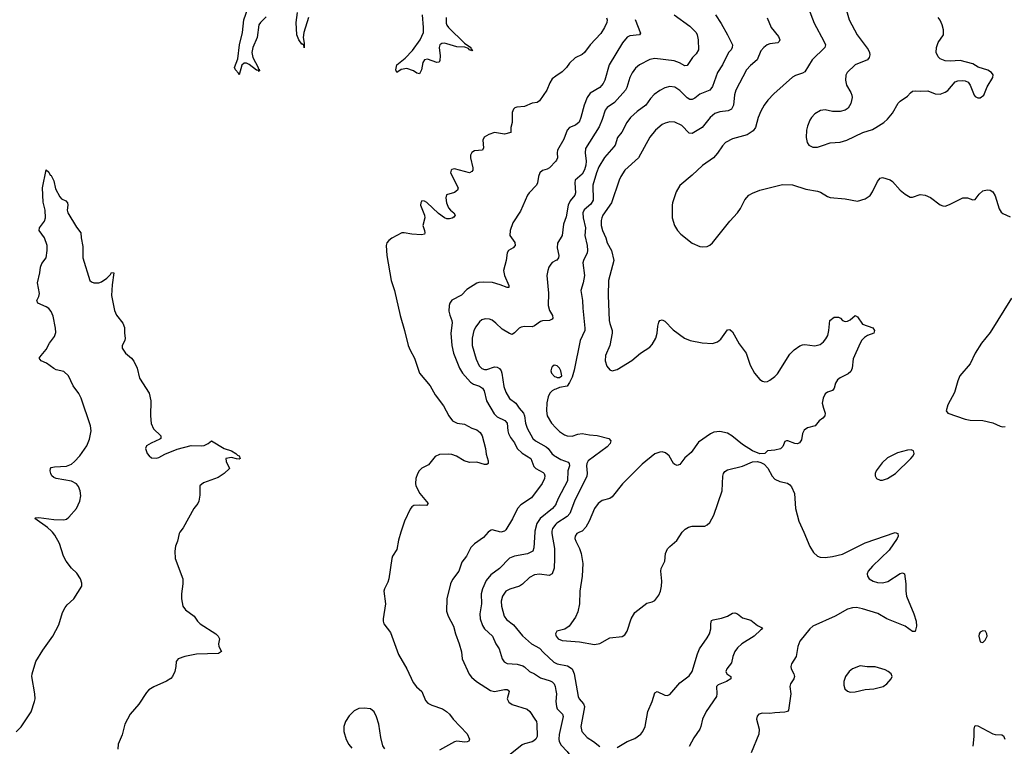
# Model space of a CAD drawing. Header units: inches. Extents: x 884691 to 1028259, y 526745 to 653629.
# Tile 176 of 241: x 1005717 to 1013582, y 608292 to 614091. Entities that reach past the tile are written whole.
import ezdxf

# ---------------------------------------------------------------- set-up
doc = ezdxf.new("R2010")
doc.units = ezdxf.units.IN
doc.header["$MEASUREMENT"] = 0
for name, color, linetype in [('B0600', 7, 'Continuous'), ('B0601', 7, 'Continuous'), ('B0610', 7, 'Continuous'), ('B0611', 7, 'Continuous')]:
    doc.layers.add(name, color=color, linetype=linetype)

msp = doc.modelspace()

# ---------------------------------------------------------------- linework, layer by layer
at = {"layer": 'B0600', "color": 6}
for points, elevation in [([(1005690, 608406.4), (1005730, 608448.8), (1005810, 608566.5), (1005836.9, 608650), (1005840.7, 608670), (1005839.4, 608710), (1005814.9, 608850), (1005816.2, 608870), (1005845.6, 608970), (1005901.7, 609058.3), (1005982.9, 609170), (1006030, 609262.3), (1006060.6, 609359.4), (1006080.1, 609399.9), (1006097.8, 609422.2), (1006150, 609470.1), (1006212.6, 609570), (1006214.6, 609594.6), (1006202.5, 609630), (1006174.6, 609674.6), (1006130, 609714), (1006089.1, 609769.1), (1006067.6, 609810), (1006036.1, 609910), (1005997.1, 609977.1), (1005978.8, 610000)], 2200), ([(1006997.7, 610000), (1006990.7, 609990), (1006977.3, 609930), (1006962.8, 609890), (1006956, 609850), (1006958.8, 609790), (1007020.7, 609630), (1007020.7, 609590), (1007010.4, 609510), (1007010.5, 609470), (1007020.5, 609410), (1007040.6, 609380.6), (1007110.6, 609330), (1007136.3, 609290), (1007159.1, 609270), (1007284, 609190), (1007304, 609170), (1007314, 609150), (1007306, 609110), (1007308.4, 609090), (1007328.4, 609050), (1007306.1, 609033.9), (1007130, 609027.2), (1007037.3, 609010), (1006982, 608990), (1006968, 608970), (1006965.5, 608930), (1006955.5, 608890), (1006938, 608850), (1006925.8, 608834.2), (1006890, 608811.3), (1006790, 608768), (1006750, 608743.6), (1006730, 608722), (1006670, 608629.5), (1006600.3, 608550), (1006556.1, 608470), (1006536, 608384), (1006504.9, 608310), (1006501.6, 608270)], 2200), ([(1008761.9, 610000), (1008742.4, 609937.6), (1008730, 609862.9), (1008695.2, 609810), (1008688.7, 609791.3), (1008666.7, 609630), (1008657.7, 609602.3), (1008631.2, 609550), (1008627.3, 609530), (1008639, 609430), (1008621.3, 609310), (1008620.2, 609290), (1008625.2, 609270), (1008679.5, 609199.5), (1008744.2, 609024.2), (1008810.4, 608910), (1008860.8, 608800.8), (1008886.2, 608766.2), (1008929.7, 608729.7), (1008958.9, 608658.9), (1008977.2, 608637.2), (1009010, 608619.4), (1009094.4, 608590), (1009127.3, 608570), (1009149.4, 608550), (1009179.1, 608510), (1009290.4, 608390.4), (1009310.1, 608350), (1009306.2, 608333.8), (1009292.7, 608327.3), (1009274.2, 608325.8), (1009210, 608333.4), (1009190, 608329.2), (1009070, 608261.6)], 2300), ([(1009460.4, 610000), (1009420.8, 609959.2), (1009350.8, 609909.2), (1009321.4, 609878.6), (1009287.3, 609810), (1009250, 609761.2), (1009225.7, 609690), (1009175.5, 609624.5), (1009159.2, 609590), (1009128.5, 609470), (1009126.8, 609370), (1009138.9, 609330), (1009183.7, 609250), (1009198.1, 609190), (1009228.9, 609110), (1009245.2, 609045.2), (1009250.5, 608990), (1009306.7, 608866.7), (1009325, 608845), (1009366, 608810), (1009477.3, 608737.3), (1009510, 608729.7), (1009590, 608746), (1009610, 608744.6), (1009619.3, 608739.3), (1009626.9, 608730), (1009611.7, 608670), (1009624.1, 608644.1), (1009650, 608626.6), (1009770, 608587.8), (1009791.1, 608571.1), (1009833.4, 608510), (1009844.6, 608490), (1009847.2, 608470), (1009849.9, 608370), (1009840.9, 608350), (1009824.6, 608335.3), (1009810, 608327.1), (1009750, 608313.1), (1009730, 608304.2), (1009633.9, 608226.1)], 2400), ([(1009832.7, 610000), (1009825.1, 609874.9), (1009815.1, 609850), (1009772.3, 609827.7), (1009669.6, 609810.5), (1009630, 609794.6), (1009549.6, 609710.4), (1009480.4, 609659.6), (1009444.5, 609615.5), (1009414.8, 609550), (1009402.9, 609510), (1009406.5, 609430), (1009392.5, 609350), (1009396.8, 609310), (1009415.3, 609255.3), (1009429.9, 609229.9), (1009494.5, 609170), (1009520.7, 609110), (1009546.5, 609070), (1009571, 608991), (1009586.9, 608966.9), (1009612.4, 608952.4), (1009690, 608947.9), (1009735.5, 608935.5), (1009750, 608927.7), (1009789.5, 608889.5), (1009830, 608870.6), (1009877.8, 608837.8), (1009954.9, 608814.9), (1009970, 608807.4), (1009985.7, 608790), (1009994.2, 608770), (1010000, 608738.5)], 2500), ([(1009968.4, 610000), (1009968.4, 609990), (1009988.2, 609870), (1009990, 609790), (1009985.6, 609714.4), (1009970.3, 609669.7), (1009945.3, 609654.7), (1009870, 609665), (1009830, 609661.3), (1009790, 609640.4), (1009733.4, 609586.6), (1009709.9, 609570.1), (1009632.8, 609547.2), (1009600.1, 609530), (1009572.8, 609490), (1009562.5, 609450), (1009565.7, 609410), (1009587.7, 609330), (1009605, 609305), (1009662.9, 609262.9), (1009733.7, 609173.7), (1009806.4, 609110), (1009870, 609076.4), (1009900.9, 609040.9), (1009983.8, 608963.8), (1010000, 608954.9)], 2600), ([(1010000, 609195.7), (1009997.1, 609190), (1010000, 609179.8)], 2700), ([(1008632.8, 608272.8), (1008616.9, 608296.9), (1008601.3, 608361.3), (1008585.2, 608470), (1008568.4, 608528.4), (1008548, 608568), (1008520.3, 608590), (1008470, 608597.4), (1008426.5, 608593.5), (1008390, 608574.8), (1008350, 608534.2), (1008321.1, 608490), (1008307.5, 608450), (1008307, 608410), (1008325.4, 608345.4), (1008345.6, 608305.6), (1008370, 608277.4)], 2300)]:
    msp.add_lwpolyline(points, dxfattribs=dict(at, elevation=elevation))
at = {"layer": 'B0601', "color": 6}
for points, elevation in [([(1007686.2, 614113.8), (1007641.3, 614070), (1007627.7, 614050), (1007614.6, 613950), (1007579.5, 613870), (1007572.8, 613830), (1007579.9, 613790), (1007622.9, 613710), (1007622.9, 613702.8), (1007630, 613696.9), (1007633.7, 613686.3), (1007630, 613677.6), (1007626.1, 613686.1), (1007610, 613688.6), (1007550, 613735.1), (1007530, 613745.6), (1007510, 613745.4), (1007492, 613728), (1007470, 613651.3), (1007464.1, 613664.1), (1007439.9, 613690), (1007432.1, 613710), (1007459.9, 613780.1), (1007473.7, 613890), (1007496.4, 613990), (1007507.3, 614090), (1007541.3, 614190)], 2200), ([(1008023.6, 614110), (1007986.8, 613990), (1007982.4, 613950), (1007990, 613904.7), (1007990, 613865.6), (1007987.6, 613887.6), (1007977.2, 613897.3), (1007970, 613896.1), (1007948.1, 613930), (1007931.8, 613970), (1007926.4, 614070), (1007936, 614150)], 2200), ([(1009125, 614110), (1009124.5, 614064.5), (1009130, 614046.7), (1009142.7, 614030), (1009270, 613904.7), (1009320.2, 613870), (1009321.4, 613861.4), (1009330, 613857.3), (1009333.6, 613846.4), (1009330, 613843.5), (1009310.1, 613849.9), (1009302, 613862), (1009273, 613873), (1009210, 613875.2), (1009130, 613899.6), (1009110, 613903.9), (1009090, 613902), (1009073.2, 613890), (1009067.5, 613870), (1009076.1, 613803.9), (1009073.8, 613766.2), (1009067.5, 613752.5), (1009050, 613748.7), (1008975.9, 613775.9), (1008950, 613770.9), (1008938.6, 613750), (1008926.7, 613690), (1008910, 613660.5), (1008890, 613663.8), (1008863.7, 613683.7), (1008810, 613702.6), (1008765.1, 613694.9), (1008729.8, 613669.8), (1008722.6, 613690), (1008729.8, 613730), (1008796.1, 613783.9), (1008854.6, 613845.4), (1008916.7, 613930), (1008942.5, 613990), (1008943.9, 614030), (1008934.8, 614130)], 2200), ([(1010000, 613639.8), (1009970, 613618.3), (1009951.4, 613588.6), (1009928.7, 613530), (1009870, 613444), (1009850, 613431.4), (1009810, 613425.9), (1009750, 613399), (1009687.1, 613392.9), (1009672, 613388), (1009661.5, 613378.5), (1009650.8, 613350), (1009650.1, 613270), (1009640.7, 613230), (1009639.2, 613190), (1009590, 613177.3), (1009510, 613189.9), (1009464.3, 613175.7), (1009426.8, 613153.2), (1009417.3, 613130), (1009421.9, 613070), (1009413.4, 613050), (1009350, 613044.7), (1009328.7, 613031.4), (1009319, 613010), (1009317.6, 612990), (1009336.4, 612910), (1009336.1, 612890), (1009330, 612880.6), (1009309.5, 612870.5), (1009190, 612900.5), (1009170, 612896.2), (1009163.5, 612890), (1009158.4, 612870), (1009219.6, 612750), (1009214.5, 612730), (1009190, 612712.2), (1009126.8, 612693.2), (1009120.1, 612670), (1009126.1, 612630), (1009142.9, 612590), (1009157.9, 612570), (1009184.3, 612550), (1009196.3, 612530), (1009183.9, 612516.1), (1009172.2, 612507.8), (1009150, 612502.4), (1009130, 612502.8), (1009110, 612510), (1009063.8, 612543.9), (1008970, 612632.2), (1008950, 612643.5), (1008930, 612645.1), (1008920.9, 612630), (1008919.7, 612610), (1008950.1, 612530), (1008952.2, 612510), (1008936.6, 612450), (1008952, 612410), (1008954.5, 612390), (1008950, 612378.7), (1008926.9, 612373.1), (1008850, 612379.3), (1008789, 612391), (1008770.9, 612389.1), (1008690, 612348.5), (1008664.9, 612330), (1008650.3, 612310), (1008645.3, 612290), (1008650.3, 612209.7), (1008685.4, 612010), (1008712.1, 611930), (1008756.3, 611730), (1008791.8, 611611.8), (1008821.4, 611490), (1008835.1, 611455.1), (1008871.3, 611390), (1008911.1, 611271.1), (1008996, 611170), (1009036.7, 611096.7), (1009101.9, 611010), (1009144.5, 610930), (1009174.6, 610890), (1009211.4, 610871.4), (1009270, 610862), (1009330, 610830.2), (1009370, 610818.3), (1009396.7, 610796.7), (1009411.8, 610770), (1009438.5, 610670), (1009443.8, 610623.8), (1009460.1, 610570), (1009458.8, 610550), (1009450, 610542.6), (1009430, 610541.6), (1009370, 610559), (1009310, 610556.7), (1009266.5, 610570), (1009207.1, 610607.1), (1009170, 610620), (1009143.3, 610623.3), (1009070, 610620.4), (1009034.8, 610605.2), (1008982.3, 610537.7), (1008930, 610512), (1008907.9, 610492.1), (1008893.8, 610466.2), (1008882.1, 610430), (1008877.7, 610390), (1008881.9, 610370), (1008914.4, 610310), (1008980.1, 610230), (1008966.5, 610213.5), (1008910, 610217.4), (1008866.8, 610213.2), (1008850, 610203.2), (1008835.2, 610184.8), (1008790.1, 610090), (1008761.9, 610000)], 2300), ([(1010000, 612963.2), (1009950, 612910.4), (1009930, 612897.3), (1009893.3, 612886.7), (1009872.1, 612870), (1009860.3, 612839.7), (1009854, 612790), (1009846.1, 612770), (1009786.8, 612710), (1009773.4, 612690), (1009716.4, 612563.6), (1009655.3, 612470), (1009634.5, 612410), (1009632.7, 612370), (1009672.8, 612312.8), (1009674.6, 612290), (1009658.3, 612270), (1009621.5, 612250), (1009610.1, 612230), (1009603, 612170), (1009582.7, 612090), (1009589.8, 612050), (1009624.3, 611970), (1009625.2, 611954.8), (1009610, 611952.9), (1009556.3, 611976.2), (1009493.3, 611993.3), (1009422.1, 611997.9), (1009385.4, 611994.6), (1009370, 611989.4), (1009290, 611937.9), (1009246.1, 611894), (1009170, 611852.5), (1009152.2, 611827.8), (1009147.1, 611810), (1009146.3, 611766.3), (1009153.2, 611733.2), (1009170.3, 611690), (1009172, 611672), (1009161.8, 611590), (1009168.7, 611490), (1009183.6, 611430), (1009229.5, 611309.5), (1009254.7, 611270), (1009318, 611198), (1009342.9, 611183), (1009390, 611166.6), (1009414.9, 611150), (1009428.5, 611128.5), (1009447, 611050), (1009506.1, 610946.1), (1009530, 610920.9), (1009593, 610893), (1009611.5, 610871.5), (1009616.3, 610810), (1009621.9, 610790), (1009637.9, 610757.9), (1009670, 610714.3), (1009689.8, 610670), (1009732, 610632), (1009800.8, 610590), (1009824.5, 610524.5), (1009840.9, 610510), (1009898, 610478), (1009906.9, 610470), (1009913.3, 610450), (1009909.6, 610430), (1009890, 610388.6), (1009804.3, 610275.7), (1009720.2, 610219.8), (1009692.5, 610190), (1009653.2, 610106.8), (1009601.1, 610018.9), (1009590, 610009.1), (1009559.3, 610000.7), (1009490, 610018.8), (1009483.1, 610016.9), (1009470, 610009.9), (1009460.4, 610000)], 2400), ([(1005978.8, 610000), (1005970.4, 610010.4), (1005938.9, 610038.9), (1005839, 610110), (1005844.8, 610115.2), (1005870, 610118.7), (1005990, 610102.7), (1006070, 610098.6), (1006090, 610105.4), (1006110, 610121.6), (1006170.8, 610189.2), (1006197.1, 610250), (1006204.9, 610290), (1006201.2, 610330), (1006186.8, 610366.8), (1006170, 610386), (1006130, 610407), (1006009, 610429), (1005990, 610436.3), (1005975.1, 610450), (1005965.1, 610470), (1005959.6, 610490), (1005962.9, 610510), (1005970, 610516.4), (1005996.3, 610523.7), (1006091.6, 610528.4), (1006130, 610544.3), (1006155.9, 610564.1), (1006198.6, 610610), (1006253, 610690), (1006275.8, 610744.2), (1006289, 610810), (1006283.5, 610850), (1006208.9, 611070), (1006188.6, 611108.6), (1006144.4, 611170), (1006107.8, 611247.8), (1006070, 611282.4), (1006010, 611297.6), (1005990, 611307), (1005931, 611351), (1005889, 611370), (1005873.2, 611390), (1005887.7, 611412.3), (1005930, 611458), (1005955.1, 611510), (1005996.1, 611563.9), (1006006, 611594), (1006004.5, 611630), (1005985, 611725), (1005970, 611762), (1005950, 611785.6), (1005930, 611800.5), (1005862, 611830), (1005854, 611850), (1005870, 611882), (1005874.8, 611905.2), (1005859.3, 611990), (1005878, 612070), (1005883.3, 612116.7), (1005893.6, 612146.4), (1005929.6, 612190.4), (1005938, 612250), (1005936.2, 612290), (1005915.6, 612350), (1005873.2, 612410), (1005876, 612430), (1005915.3, 612484.7), (1005924.5, 612510), (1005920.7, 612570), (1005903.7, 612636.3), (1005899, 612750), (1005930, 612894), (1005950, 612874), (1005962, 612850), (1005970, 612846.8), (1005990, 612806), (1006002.3, 612742.3), (1006037.5, 612677.5), (1006050, 612662.8), (1006085.2, 612645.2), (1006098.8, 612630), (1006102, 612610), (1006096.3, 612570), (1006100.7, 612550), (1006170, 612434.8), (1006206.8, 612390), (1006207.3, 612350), (1006222.5, 612282.5), (1006220.4, 612190), (1006278.8, 612010), (1006290, 611998.8), (1006310, 611990.7), (1006350, 611990.5), (1006370, 611998.4), (1006412.5, 612027.5), (1006442.5, 612057.5), (1006450, 612072.7), (1006470.4, 612070.4), (1006455.3, 611975.3), (1006451, 611890), (1006474.8, 611770), (1006490, 611732), (1006541, 611670), (1006554.4, 611634.4), (1006554, 611590), (1006560.7, 611550), (1006556.3, 611530), (1006537.1, 611490), (1006537.1, 611470), (1006563, 611430), (1006610, 611390.7), (1006630, 611366.8), (1006656.4, 611310), (1006673.4, 611230), (1006752.6, 611110), (1006765, 611050), (1006761.1, 610930), (1006768.4, 610868.4), (1006786.5, 610826.5), (1006844.9, 610770), (1006844, 610750), (1006835.8, 610744.2), (1006767.2, 610712.8), (1006730.4, 610690), (1006722.4, 610670), (1006736, 610630), (1006750.3, 610610), (1006770, 610594.9), (1006810, 610592.4), (1006830, 610597), (1006876.1, 610623.9), (1006975.4, 610664.6), (1007087.5, 610692.5), (1007170, 610690.9), (1007190, 610694.3), (1007222.4, 610710), (1007250, 610730.5), (1007350, 610670.3), (1007410.2, 610650.2), (1007444.9, 610630), (1007456.5, 610616.5), (1007470.4, 610610), (1007477.3, 610590), (1007470, 610585.1), (1007450, 610585.6), (1007410, 610596.9), (1007364.7, 610590), (1007365.4, 610565.4), (1007392, 610510), (1007351.3, 610470), (1007301.4, 610438.6), (1007185.8, 610394.2), (1007156, 610370), (1007156.8, 610296.8), (1007147.7, 610250), (1007139.1, 610230), (1007108.7, 610191.3), (1007023.4, 610036.6), (1006997.7, 610000)], 2200), ([(1010000, 612168.7), (1009970, 612152.7), (1009959, 612141), (1009943.5, 612116.5), (1009935.3, 612090), (1009929.3, 612049.3), (1009940.2, 611910), (1009939.2, 611810), (1009950.1, 611770), (1009972.7, 611730), (1009974.8, 611710), (1009970, 611701.6), (1009950.2, 611689.8), (1009892.3, 611687.7), (1009877.1, 611682.9), (1009830, 611648.6), (1009810, 611640.9), (1009750, 611641.8), (1009722.2, 611637.8), (1009706, 611630), (1009670, 611591), (1009650, 611579.3), (1009630, 611585.7), (1009570, 611620.6), (1009521.8, 611670), (1009492.2, 611692.2), (1009470, 611702.4), (1009435.9, 611704.1), (1009410, 611694.9), (1009390, 611679.2), (1009360.1, 611639.9), (1009344.5, 611610), (1009332.4, 611550), (1009331.7, 611490), (1009362.6, 611382.6), (1009387.7, 611330), (1009410, 611307.5), (1009430, 611298.7), (1009450, 611298.7), (1009510, 611321.8), (1009530, 611319.3), (1009550, 611307.8), (1009562.8, 611290), (1009568.7, 611270), (1009585.1, 611165.1), (1009599.3, 611119.3), (1009628.7, 611068.7), (1009679.6, 611030), (1009706.5, 610990), (1009741.9, 610950), (1009749.7, 610930), (1009757.9, 610870), (1009770, 610830.9), (1009817.2, 610750), (1009837.8, 610730), (1009923.3, 610683.3), (1009938.3, 610670), (1009968.4, 610628.4), (1009990.4, 610610.3), (1010000, 610604.7)], 2500), ([(1010000, 611331.6), (1009986.4, 611333.6), (1009970, 611321.6), (1009964, 611310), (1009961, 611290), (1009965.5, 611270), (1009990, 611244.4), (1010000, 611240.6)], 2600), ([(1010000, 611143.5), (1009990, 611139.8), (1009970, 611129.1), (1009952.1, 611110), (1009938.2, 611081.8), (1009926.7, 611033.3), (1009924, 610970), (1009931.9, 610930), (1009964.5, 610870), (1010000, 610834.5)], 2600), ([(1010000, 610224.3), (1009998.7, 610221.3), (1009974.3, 610190), (1009875.1, 610110), (1009849, 610070), (1009833.3, 610010), (1009832.7, 610000)], 2500), ([(1010000, 610064.4), (1009974.3, 610030), (1009968.3, 610010), (1009968.4, 610000)], 2600)]:
    msp.add_lwpolyline(points, dxfattribs=dict(at, elevation=elevation))
at = {"layer": 'B0610', "color": 6}
for points, elevation in [([(1010000, 609179.8), (1010002.7, 609170), (1010019.8, 609150), (1010050, 609137.6), (1010190, 609126.2), (1010310, 609105.3), (1010350, 609113.6), (1010430, 609156.8), (1010530, 609169.6), (1010550, 609182.6), (1010569.9, 609210.1), (1010602.7, 609310), (1010630, 609360.5), (1010726.6, 609433.4), (1010770, 609444.4), (1010790, 609454.8), (1010821.3, 609498.7), (1010835.2, 609530), (1010843.8, 609570), (1010845.9, 609610), (1010837.5, 609690), (1010841, 609710), (1010869.5, 609770), (1010876.4, 609830), (1010892.8, 609867.2), (1010910, 609887.9), (1010965.8, 609934.2), (1011009.7, 610000)], 2700), ([(1010188.5, 610000), (1010167.7, 609990), (1010154.4, 609970), (1010152.8, 609950), (1010158.9, 609930), (1010189.6, 609869.6), (1010203.2, 609830), (1010214.5, 609750), (1010210.6, 609650), (1010190.7, 609530), (1010190.1, 609429.9), (1010175.4, 609364.6), (1010157.4, 609322.6), (1010107.5, 609250), (1010071.8, 609228.2), (1010008.1, 609211.9), (1010000, 609195.7)], 2700), ([(1011980, 610000), (1012027.7, 609887.7), (1012058.1, 609838.1), (1012090, 609808.8), (1012110, 609801.1), (1012150, 609798.3), (1012210, 609806), (1012290, 609825), (1012470, 609915.5), (1012710, 609997.5), (1012732.9, 609990), (1012733.7, 609970), (1012725.5, 609950), (1012661.8, 609858.2), (1012528.7, 609730), (1012494.6, 609690), (1012487.7, 609670), (1012490.1, 609650), (1012503.9, 609630), (1012535.9, 609610), (1012570, 609599.6), (1012610, 609595.7), (1012652.6, 609607.4), (1012750, 609671.3), (1012770, 609676.9), (1012783.8, 609670), (1012795.8, 609590), (1012795.2, 609530), (1012800.9, 609490), (1012858.5, 609350), (1012878.6, 609290), (1012882, 609250), (1012871.3, 609208.7), (1012850, 609209.6), (1012790, 609251.5), (1012642.5, 609310), (1012571, 609351), (1012450, 609390.6), (1012400.7, 609399.3), (1012370, 609397.8), (1012330, 609386), (1012230, 609331), (1012053, 609250), (1012030, 609229.4), (1011948.8, 609130), (1011931.8, 609090), (1011918.3, 609010), (1011881.1, 608950), (1011876.5, 608930), (1011880.6, 608910), (1011900.5, 608870), (1011905.2, 608850), (1011900.5, 608830), (1011874.1, 608790), (1011868.1, 608770), (1011878.2, 608710), (1011858.7, 608581.3), (1011850.2, 608569.8), (1011830, 608563.5), (1011750, 608559.6), (1011710, 608552.9), (1011650, 608555.8), (1011622.6, 608550), (1011607.9, 608532.1), (1011603.2, 608510), (1011622.8, 608430), (1011622.3, 608390), (1011560.6, 608239.4)], 2700), ([(1010490, 608283.1), (1010569.9, 608330), (1010630, 608353.3), (1010678.1, 608390), (1010693.6, 608410), (1010713.9, 608450), (1010733.7, 608570), (1010770, 608649.2), (1010790, 608717.7), (1010810, 608729.4), (1010870, 608699.1), (1010890, 608698), (1010910, 608706.9), (1010990, 608797.9), (1011064.2, 608855.8), (1011089.8, 608889.8), (1011130.3, 609030), (1011146.4, 609070), (1011210, 609156.6), (1011226.9, 609190), (1011238.5, 609230), (1011237.2, 609270), (1011244.1, 609295.9), (1011257.2, 609302.7), (1011324.4, 609315.6), (1011370, 609330.4), (1011410, 609354), (1011430, 609356.4), (1011450, 609348.5), (1011490, 609317), (1011558, 609298), (1011610, 609257.3), (1011641.7, 609241.7), (1011650.4, 609230), (1011637.3, 609222.7), (1011582.8, 609170), (1011485.6, 609110), (1011450, 609077.4), (1011428.5, 609050), (1011413, 609010), (1011402.5, 608957.5), (1011366.2, 608910), (1011358.4, 608890), (1011366, 608870), (1011397.3, 608850), (1011396.9, 608830), (1011362, 608810), (1011296.8, 608783.2), (1011282.1, 608770), (1011286.3, 608710), (1011282, 608690), (1011201.5, 608570), (1011170.2, 608510), (1011158, 608450), (1011149.5, 608430), (1011101.1, 608358.9), (1011064.7, 608290)], 2600), ([(1010000, 608954.9), (1010010, 608949.4), (1010093.3, 608933.3), (1010131.2, 608911.2), (1010145.3, 608870), (1010177, 608690), (1010186, 608670), (1010220.6, 608630), (1010227.9, 608610), (1010227.4, 608590), (1010198.6, 608450), (1010208.1, 608410), (1010250, 608362.5), (1010301.3, 608330), (1010350, 608290.1)], 2600), ([(1010000, 608738.5), (1010005.3, 608710), (1010001, 608650), (1010004.1, 608610), (1010011.6, 608590), (1010052.8, 608550), (1010058.6, 608530), (1010026, 608386), (1010023.6, 608350), (1010027.2, 608330), (1010041.6, 608301.6), (1010090, 608251.8), (1010119.7, 608210), (1010170, 608130.1), (1010210.8, 608049.2), (1010206, 608034), (1010170, 608043.3), (1010128.8, 608068.8), (1010070, 608116.4), (1010013.7, 608133.7), (1010000, 608139.7)], 2500), ([(1013332.1, 608292.1), (1013341.2, 608370), (1013340.1, 608430), (1013346.8, 608453.2), (1013350, 608457), (1013370, 608456.3), (1013490, 608392.8), (1013510, 608386.9), (1013563, 608383), (1013576.5, 608376.5), (1013586.9, 608350)], 2700)]:
    msp.add_lwpolyline(points, dxfattribs=dict(at, elevation=elevation))
at = {"layer": 'B0610', "color": 6, "elevation": 2800}
for points in [[(1013410, 609214.7), (1013390, 609203.7), (1013381.3, 609190), (1013378.7, 609170), (1013390, 609127.3), (1013410, 609120.5), (1013430, 609139.1), (1013444.2, 609170), (1013443.6, 609190), (1013431.8, 609210)], [(1012430, 608933.6), (1012370, 608910.7), (1012344, 608890), (1012313.1, 608850), (1012300.3, 608810), (1012300.5, 608780.5), (1012308.7, 608750), (1012330, 608732.2), (1012350, 608725.5), (1012390, 608728.2), (1012470, 608744.6), (1012541.2, 608750), (1012614.7, 608770), (1012643.5, 608790), (1012677.2, 608830), (1012685.1, 608850), (1012678.5, 608870), (1012654.3, 608890), (1012630, 608902.5), (1012550, 608925.5), (1012486.3, 608926.3)]]:
    msp.add_lwpolyline(points, close=True, dxfattribs=at)
at = {"layer": 'B0611', "color": 6}
for points, elevation in [([(1012015.9, 614190), (1012063.4, 614063.4), (1012141.2, 613921.2), (1012153.3, 613890), (1012148, 613870), (1012047, 613770), (1011990, 613675.1), (1011970, 613664.1), (1011913.2, 613646.8), (1011890, 613632.2), (1011740, 613500), (1011692.6, 613450), (1011663.9, 613410), (1011637.7, 613362.3), (1011615.6, 613310), (1011593.5, 613230), (1011575.7, 613204.3), (1011527.6, 613172.4), (1011410, 613141.5), (1011354.4, 613110), (1011330, 613085.9), (1011290, 613025), (1011258.4, 612990), (1011171.5, 612928.5), (1011090, 612849.9), (1010991.6, 612768.4), (1010962.1, 612717.9), (1010931.1, 612630), (1010928, 612610), (1010927.9, 612510), (1010948.5, 612450), (1010971.7, 612410), (1010998.8, 612378.9), (1011090, 612306.8), (1011150, 612280.3), (1011170, 612277.5), (1011210, 612281.7), (1011230, 612290.7), (1011250.6, 612309.4), (1011390, 612482.8), (1011451.3, 612548.7), (1011475.3, 612584.7), (1011510, 612653.9), (1011540.2, 612690), (1011570, 612707.4), (1011630, 612729.7), (1011810, 612775.5), (1011890, 612773.9), (1011997.7, 612737.7), (1012090, 612723.2), (1012114, 612714), (1012170, 612679.1), (1012190, 612672.5), (1012310, 612662.1), (1012410, 612641.9), (1012470, 612660.4), (1012510, 612688.1), (1012530, 612716.8), (1012570, 612801.3), (1012590, 612826.4), (1012610, 612831.9), (1012670, 612812.8), (1012690, 612801), (1012750.8, 612730.8), (1012790, 612699.2), (1012830, 612676), (1012850, 612674.5), (1012910, 612696.1), (1012950, 612692.1), (1012991.6, 612671.6), (1013070, 612613.5), (1013090, 612605.2), (1013110, 612603.8), (1013144.8, 612615.2), (1013250, 612669.2), (1013289.1, 612669.1), (1013330, 612654.4), (1013350, 612655.5), (1013380.2, 612699.8), (1013410, 612725.2), (1013445.2, 612734.8), (1013470, 612731.4), (1013490, 612716.9), (1013510, 612684.4), (1013541.3, 612581.3), (1013556, 612556), (1013570, 612544.9), (1013630, 612518.3)], 2800), ([(1012309.2, 614209.2), (1012343.7, 614090), (1012406.2, 613970), (1012494.3, 613854.3), (1012505.2, 613830), (1012507.6, 613810), (1012502.6, 613790), (1012488.4, 613771.6), (1012390, 613729.9), (1012327.6, 613670), (1012316.1, 613650), (1012312.9, 613610), (1012321.3, 613570), (1012357.1, 613510), (1012365.4, 613490), (1012367.2, 613470), (1012357.1, 613422.9), (1012334.4, 613385.6), (1012310, 613368.4), (1012270, 613359.6), (1012210, 613359.2), (1012150, 613372.3), (1012112.8, 613367.2), (1012070, 613340.4), (1012042, 613310), (1012030, 613289.6), (1012010, 613240.9), (1012002.9, 613210), (1011999.3, 613150), (1012007, 613110), (1012020.6, 613090), (1012053.1, 613073.1), (1012090, 613074.1), (1012130, 613088.5), (1012190, 613108.5), (1012270, 613115.1), (1012324.7, 613130), (1012452.9, 613190), (1012530, 613215.8), (1012556.8, 613230), (1012619.1, 613270), (1012650, 613297), (1012690, 613345), (1012734.9, 613425.1), (1012750, 613440.5), (1012810, 613481.6), (1012832, 613508), (1012850, 613520.2), (1012870, 613524.1), (1012910, 613520.7), (1012970, 613524), (1013030, 613499.5), (1013070, 613496.5), (1013110, 613512.4), (1013130, 613526.2), (1013190, 613594.7), (1013210, 613602.5), (1013250, 613606), (1013270, 613603.5), (1013293.5, 613593.5), (1013310.2, 613570.2), (1013341.2, 613490), (1013350, 613478.3), (1013370, 613467.3), (1013390, 613468.8), (1013418.3, 613490), (1013444.7, 613555.3), (1013490.7, 613630), (1013492.6, 613652.6), (1013481.1, 613670), (1013450, 613689.8), (1013373.6, 613713.6), (1013330, 613738.3), (1013230, 613765), (1013150, 613760.2), (1013110, 613764), (1013070, 613778.6), (1013053.9, 613793.9), (1013038.7, 613830), (1013040.3, 613870), (1013054.1, 613910), (1013095.6, 613970), (1013097.2, 614010), (1013086.1, 614050), (1013068.5, 614088.5), (1013053.1, 614110)], 2900), ([(1011274.8, 614130), (1011320.5, 614060.5), (1011371.6, 613970), (1011410, 613890), (1011408.4, 613870), (1011399.1, 613850), (1011380, 613830), (1011329.9, 613730), (1011292.5, 613670), (1011250, 613558.3), (1011230, 613529.2), (1011150, 613496.3), (1011110, 613464.5), (1011090, 613454.6), (1011070, 613455.1), (1011048.8, 613468.8), (1010990, 613527.3), (1010950, 613552.4), (1010910, 613557.3), (1010870, 613547.6), (1010830, 613526.1), (1010786.4, 613493.6), (1010756.7, 613463.3), (1010718.1, 613410), (1010650, 613359.7), (1010597.6, 613310), (1010566.8, 613270), (1010527.4, 613192.6), (1010491.8, 613150), (1010472.8, 613090), (1010464.3, 613075.7), (1010389.1, 612990.9), (1010344.1, 612915.9), (1010325.6, 612870), (1010295.7, 612770), (1010298.3, 612650), (1010280.7, 612619.3), (1010226.3, 612573.7), (1010216.8, 612550), (1010218, 612510), (1010236.9, 612430), (1010231.3, 612370), (1010249.7, 612290), (1010254, 612250), (1010250, 612230), (1010220.3, 612170), (1010215.4, 612150), (1010228.7, 612050), (1010219.1, 611990), (1010199.3, 611930), (1010214, 611850), (1010215.1, 611790), (1010232.3, 611630), (1010230.3, 611610), (1010195.3, 611530), (1010147, 611293), (1010130, 611238.5), (1010110, 611195.8), (1010090, 611166.3), (1010030, 611154.8), (1010000, 611143.5)], 2600), ([(1010944.2, 614130), (1011070, 614039.5), (1011120.3, 613990), (1011129.4, 613970), (1011137.7, 613930), (1011138.8, 613850), (1011120.7, 613819.3), (1011091.8, 613790), (1011050, 613725.3), (1011030, 613722.4), (1010988.1, 613748.1), (1010944, 613764), (1010790, 613782), (1010750, 613774.2), (1010668, 613732), (1010635.5, 613704.5), (1010610, 613667.7), (1010591.7, 613630), (1010567.6, 613550), (1010557.2, 613530), (1010468.9, 613431.1), (1010409.2, 613390), (1010392.7, 613370), (1010370, 613293.6), (1010344.9, 613235.1), (1010236.1, 613063.9), (1010233, 613030), (1010242.6, 612962.7), (1010240.3, 612930), (1010230, 612891.8), (1010210, 612858.8), (1010155.5, 612810), (1010151.9, 612790), (1010157.2, 612710), (1010152.5, 612690), (1010115.2, 612644.8), (1010097.4, 612610), (1010082.3, 612517.7), (1010061.6, 612458.4), (1010051.3, 612370), (1010012.1, 612307.9), (1010011.4, 612270), (1010023.4, 612210), (1010020.5, 612190), (1010007.3, 612172.7), (1010000, 612168.7)], 2500), ([(1010405.8, 614105.8), (1010411.1, 614090), (1010407.7, 614070), (1010389.6, 614030), (1010358.2, 613981.8), (1010274.5, 613890), (1010230, 613830.7), (1010210, 613814.7), (1010154.3, 613785.7), (1010110, 613744.8), (1010083.8, 613710), (1010050, 613675.6), (1010000, 613639.8)], 2300), ([(1010633.2, 614093.2), (1010675.9, 613984.1), (1010668.5, 613970), (1010590, 613961.3), (1010570, 613952.2), (1010533.2, 613906.8), (1010426.9, 613730), (1010390.3, 613609.7), (1010376.9, 613583.1), (1010350, 613549.9), (1010274.6, 613505.4), (1010250, 613470.7), (1010225.3, 613410), (1010200.6, 613310), (1010185.6, 613274.4), (1010158, 613250), (1010108.4, 613231.6), (1010089.2, 613210.8), (1010063.2, 613136.8), (1010014.4, 613050), (1010010.6, 613030), (1010014.1, 612990), (1010006.4, 612970), (1010000, 612963.2)], 2400), ([(1011686.8, 614106.8), (1011719.1, 614030), (1011778.1, 613958.1), (1011790.1, 613930), (1011783.8, 613916.2), (1011773, 613907), (1011710, 613898.6), (1011688.9, 613890), (1011661.4, 613870), (1011638.4, 613841.6), (1011608.8, 613771.2), (1011554.6, 613725.4), (1011522.7, 613690), (1011437.3, 613530), (1011427.9, 613492.1), (1011419.3, 613410), (1011403.6, 613376.4), (1011376.7, 613363.3), (1011310, 613356.7), (1011270, 613342), (1011232.7, 613310), (1011169.5, 613230.5), (1011090, 613182.1), (1011065.5, 613185.5), (1011006.2, 613246.2), (1010950, 613273.3), (1010910, 613276.7), (1010873.4, 613266.6), (1010850, 613253.9), (1010797, 613210), (1010750, 613153.2), (1010659.6, 612990), (1010551.8, 612890), (1010519.3, 612840.7), (1010505, 612810), (1010444.7, 612630), (1010376.5, 612530), (1010366.3, 612510), (1010363, 612490), (1010363.2, 612450), (1010372.1, 612410), (1010398.5, 612350), (1010410.5, 612310), (1010443.3, 612250), (1010462.2, 612170), (1010421.8, 612010), (1010418.1, 611890), (1010427.2, 611690), (1010430, 611667.1), (1010449.7, 611610), (1010449.3, 611590.7), (1010430.6, 611490), (1010395.8, 611410), (1010394.3, 611370), (1010406.9, 611326.9), (1010430, 611295.9), (1010450, 611288.4), (1010490, 611300.2), (1010607.7, 611372.3), (1010675.1, 611430), (1010750, 611477.6), (1010770, 611499.1), (1010799, 611550), (1010809.9, 611590), (1010814.1, 611645.9), (1010822.2, 611677.8), (1010830, 611690.4), (1010850, 611695.3), (1010870, 611684.9), (1010935.9, 611615.9), (1011026.4, 611550), (1011071.7, 611531.7), (1011170, 611512.4), (1011250, 611508.3), (1011290, 611520.2), (1011317.1, 611542.9), (1011370, 611615.3), (1011390, 611618.7), (1011410, 611599.5), (1011464.3, 611504.3), (1011520.2, 611430), (1011553.3, 611333.3), (1011586, 611270), (1011630, 611219.5), (1011650, 611206.5), (1011670, 611202), (1011690, 611204.4), (1011710, 611214.6), (1011750, 611243.6), (1011770, 611264.2), (1011870, 611422.7), (1011902.5, 611457.5), (1011950, 611489.1), (1011970, 611496.5), (1011990, 611498.4), (1012070, 611487.4), (1012110, 611500.1), (1012138.8, 611521.2), (1012157, 611543), (1012171.5, 611570), (1012180.7, 611610), (1012189.4, 611690.6), (1012222.5, 611717.5), (1012256.8, 611716.8), (1012272.4, 611710), (1012290, 611690.4), (1012310, 611683.7), (1012330, 611685.7), (1012350, 611695.3), (1012390, 611730.3), (1012410, 611719.5), (1012450, 611660.2), (1012531.6, 611631.6), (1012546.4, 611610), (1012539.1, 611590), (1012490, 611571.9), (1012465.1, 611554.9), (1012445.4, 611534.6), (1012430.3, 611510), (1012375.8, 611384.2), (1012366.3, 611310), (1012355.6, 611284.4), (1012334.6, 611265.4), (1012270, 611233.7), (1012250, 611216.3), (1012234.7, 611190), (1012222.8, 611150), (1012210, 611131.5), (1012170, 611118.5), (1012150, 611105.6), (1012134.4, 611070), (1012128.4, 611030), (1012137.2, 610990), (1012152.4, 610950), (1012149, 610930), (1012132, 610910), (1012103.1, 610890), (1012071.1, 610848.9), (1012010, 610835.1), (1011984.1, 610815.9), (1011969.1, 610790), (1011961.1, 610738.9), (1011946.7, 610713.3), (1011930, 610706.6), (1011910, 610709.4), (1011852.7, 610730), (1011842, 610730), (1011830, 610725.2), (1011813.8, 610686.2), (1011793.7, 610666.3), (1011750, 610655.3), (1011690.7, 610649.3), (1011670, 610629.2), (1011630, 610626), (1011570, 610649.6), (1011490, 610699.8), (1011405.3, 610770), (1011370, 610792.7), (1011310, 610805.1), (1011260.9, 610799.1), (1011234.2, 610785.8), (1011140.6, 610719.4), (1011081.9, 610638.1), (1011030, 610593.8), (1010990, 610542.3), (1010970, 610534.3), (1010950, 610541), (1010941, 610550), (1010904.5, 610610), (1010874.6, 610634.6), (1010850, 610641.2), (1010830, 610640.2), (1010790, 610625.3), (1010690, 610543.1), (1010531.9, 610388.1), (1010450, 610284), (1010430, 610269.5), (1010370, 610253.3), (1010338.3, 610230), (1010309.1, 610190.9), (1010266.7, 610090), (1010239.3, 610040.7), (1010210, 610010.3), (1010188.5, 610000)], 2700), ([(1013638.4, 611870), (1013470, 611595.2), (1013400.9, 611510), (1013348.8, 611430), (1013310, 611345), (1013226.5, 611250), (1013211, 611210), (1013184.8, 611115.2), (1013130, 611018), (1013118.7, 610970), (1013130.3, 610950.3), (1013270, 610902.7), (1013310, 610896.3), (1013410, 610891.7), (1013490, 610874.8), (1013550, 610847.7), (1013570, 610843), (1013590, 610845)], 2800), ([(1010000, 611240.6), (1010010, 611236.8), (1010030, 611235.9), (1010046.5, 611250), (1010040.4, 611290), (1010030, 611311.5), (1010010.5, 611330), (1010000, 611331.6)], 2600), ([(1010000, 610834.5), (1010030, 610804.6), (1010070, 610777.1), (1010090.3, 610769.7), (1010130, 610768.3), (1010175.7, 610784.3), (1010210, 610788.1), (1010270, 610777.5), (1010330, 610773.9), (1010424.4, 610750), (1010440.1, 610730), (1010432.6, 610710), (1010410, 610683.5), (1010258, 610570), (1010247, 610550), (1010244.7, 610530), (1010250.9, 610470.9), (1010247.9, 610447.9), (1010148.7, 610250), (1010111.9, 610150), (1010090, 610125.9), (1010006.7, 610073.3), (1010000, 610064.4)], 2600), ([(1010000, 610604.7), (1010040.7, 610580.7), (1010098.7, 610558.7), (1010106.9, 610550), (1010108.7, 610530), (1010096.5, 610490), (1010093, 610410), (1010018.7, 610270), (1010000, 610224.3)], 2500), ([(1011009.7, 610000), (1011013.8, 610006.2), (1011033.8, 610026.2), (1011060.1, 610039.9), (1011090, 610048.6), (1011190, 610050.1), (1011210, 610059.8), (1011230, 610078.9), (1011263.2, 610136.8), (1011328, 610330), (1011332.8, 610447.2), (1011339.6, 610470), (1011350, 610485.4), (1011370, 610498.8), (1011491.9, 610528.1), (1011570, 610563.1), (1011610, 610566.4), (1011638, 610558), (1011662.8, 610542.7), (1011693.2, 610513.2), (1011729.2, 610449.2), (1011750, 610423.1), (1011790, 610404.6), (1011850, 610391.4), (1011870, 610379.6), (1011883.2, 610363.2), (1011905.4, 610310), (1011914.1, 610190), (1011941.8, 610090), (1011980, 610000)], 2700)]:
    msp.add_lwpolyline(points, dxfattribs=dict(at, elevation=elevation))
at = {"layer": 'B0611', "color": 6, "elevation": 2800}
msp.add_lwpolyline([(1012837.1, 610657.1), (1012810, 610656.9), (1012730, 610634.8), (1012650, 610593.6), (1012605.5, 610554.4), (1012559.2, 610490), (1012550.5, 610470), (1012549.3, 610450), (1012561.9, 610430), (1012590, 610417.1), (1012610, 610416.3), (1012650, 610429), (1012713, 610470), (1012836.4, 610590), (1012853.6, 610610), (1012862.9, 610630), (1012857.6, 610650)], close=True, dxfattribs=at)

doc.saveas('drawing.dxf')
